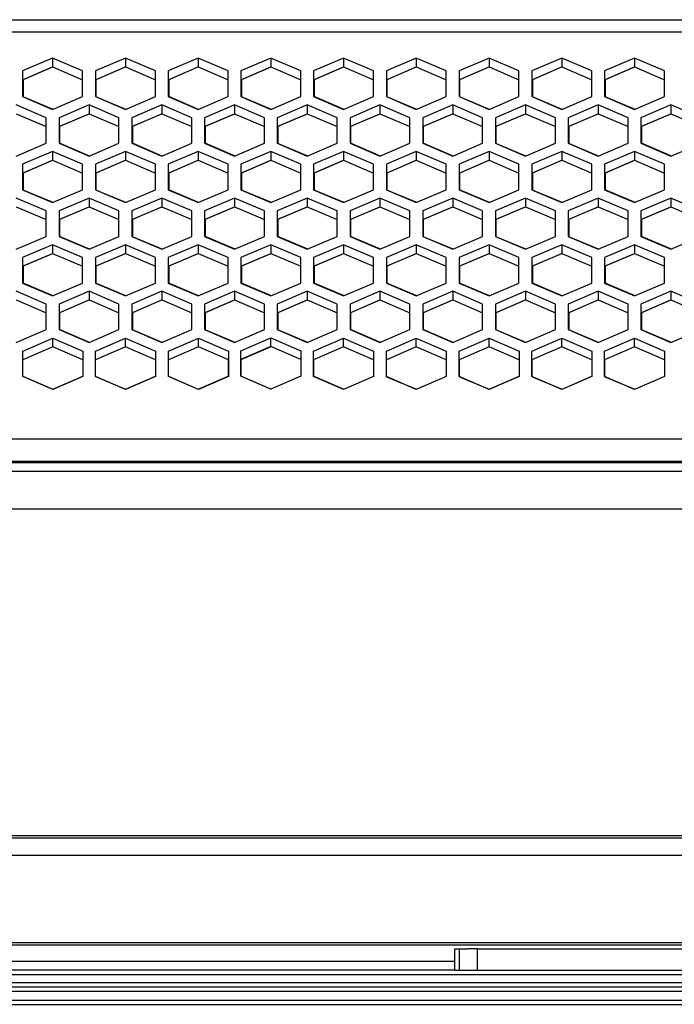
# Model space of a CAD drawing. Header units: millimetres. Extents: x -380.3 to -282.2, y 219.2 to 245.7.
# Tile 38 of 45: x -300.3 to -295.2, y 219.9 to 227.6. Entities that reach past the tile are written whole.
import ezdxf

# ---------------------------------------------------------------- set-up
doc = ezdxf.new("R2010")
doc.units = ezdxf.units.MM

# ---------------------------------------------------------------- blocks, each defined once
blk = doc.blocks.new('Gehaeusedeckel-oben__35', base_point=(-5589.13, 3364.68))
at = {"color": 1, "linetype": 'Continuous'}
for p, q in [((-5588.21, 3413.64), (-4349.04, 3413.64)), ((-5588.29, 3412.23), (-4348.97, 3412.23)), ((-5589.13, 3364.68), (-4348.13, 3364.68))]:
    blk.add_line(p, q, dxfattribs=at)
at = {"color": 7, "linetype": 'Continuous'}
for p, q in [((-4501.13, 3409.14), (-4504.63, 3407.65)), ((-4501.13, 3409.14), (-4501.13, 3408.12)), ((-4497.63, 3407.65), (-4501.13, 3409.14)), ((-4492.62, 3409.14), (-4496.12, 3407.65)), ((-4489.12, 3407.65), (-4492.62, 3409.14)), ((-4492.62, 3409.14), (-4492.62, 3408.12)), ((-4484.12, 3409.14), (-4487.62, 3407.65)), ((-4480.62, 3407.65), (-4484.12, 3409.14)), ((-4484.12, 3409.14), (-4484.12, 3408.12)), ((-4475.62, 3409.14), (-4479.12, 3407.65)), ((-4472.12, 3407.65), (-4475.62, 3409.14)), ((-4475.62, 3409.14), (-4475.62, 3408.12)), ((-4467.12, 3409.14), (-4470.62, 3407.65)), ((-4463.62, 3407.65), (-4467.12, 3409.14)), ((-4467.12, 3409.14), (-4467.12, 3408.12)), ((-4458.62, 3409.14), (-4462.12, 3407.65)), ((-4458.62, 3409.14), (-4458.62, 3408.12)), ((-4455.12, 3407.65), (-4458.62, 3409.14)), ((-4450.12, 3409.14), (-4453.62, 3407.65)), ((-4450.12, 3409.14), (-4450.12, 3408.12)), ((-4446.62, 3407.65), (-4450.12, 3409.14)), ((-4441.62, 3409.14), (-4445.12, 3407.65)), ((-4438.12, 3407.65), (-4441.62, 3409.14)), ((-4441.62, 3409.14), (-4441.62, 3408.12)), ((-4433.12, 3409.14), (-4436.62, 3407.65)), ((-4429.62, 3407.65), (-4433.12, 3409.14)), ((-4433.12, 3409.14), (-4433.12, 3408.12)), ((-4504.63, 3406.62), (-4501.13, 3408.12)), ((-4501.13, 3408.12), (-4497.63, 3406.62)), ((-4496.12, 3406.62), (-4492.62, 3408.12)), ((-4492.62, 3408.12), (-4489.12, 3406.62)), ((-4487.62, 3406.62), (-4484.12, 3408.12)), ((-4484.12, 3408.12), (-4480.62, 3406.62)), ((-4479.12, 3406.62), (-4475.62, 3408.12)), ((-4475.62, 3408.12), (-4472.12, 3406.62)), ((-4470.62, 3406.62), (-4467.12, 3408.12)), ((-4467.12, 3408.12), (-4463.62, 3406.62)), ((-4462.12, 3406.62), (-4458.62, 3408.12)), ((-4458.62, 3408.12), (-4455.12, 3406.62)), ((-4453.62, 3406.62), (-4450.12, 3408.12)), ((-4450.12, 3408.12), (-4446.62, 3406.62)), ((-4445.12, 3406.62), (-4441.62, 3408.12)), ((-4441.62, 3408.12), (-4438.12, 3406.62)), ((-4436.62, 3406.62), (-4433.12, 3408.12)), ((-4433.12, 3408.12), (-4429.62, 3406.62)), ((-4504.63, 3407.65), (-4504.63, 3404.65)), ((-4497.63, 3404.65), (-4497.63, 3407.65)), ((-4496.12, 3407.65), (-4496.12, 3404.65)), ((-4489.12, 3404.65), (-4489.12, 3407.65)), ((-4487.62, 3407.65), (-4487.62, 3404.65)), ((-4480.62, 3404.65), (-4480.62, 3407.65)), ((-4479.12, 3407.65), (-4479.12, 3404.65)), ((-4472.12, 3404.65), (-4472.12, 3407.65)), ((-4470.62, 3407.65), (-4470.62, 3404.65)), ((-4463.62, 3404.65), (-4463.62, 3407.65)), ((-4462.12, 3407.65), (-4462.12, 3404.65)), ((-4455.12, 3404.65), (-4455.12, 3407.65)), ((-4453.62, 3407.65), (-4453.62, 3404.65)), ((-4446.62, 3404.65), (-4446.62, 3407.65)), ((-4445.12, 3407.65), (-4445.12, 3404.65)), ((-4438.12, 3404.65), (-4438.12, 3407.65)), ((-4436.62, 3407.65), (-4436.62, 3404.65)), ((-4429.62, 3404.65), (-4429.62, 3407.65)), ((-4504.63, 3404.65), (-4501.13, 3403.15)), ((-4501.13, 3403.15), (-4497.63, 3404.65)), ((-4496.12, 3404.65), (-4492.62, 3403.15)), ((-4492.62, 3403.15), (-4489.12, 3404.65)), ((-4487.62, 3404.65), (-4484.12, 3403.15)), ((-4484.12, 3403.15), (-4480.62, 3404.65)), ((-4479.12, 3404.65), (-4475.62, 3403.15)), ((-4475.62, 3403.15), (-4472.12, 3404.65)), ((-4470.62, 3404.65), (-4467.12, 3403.15)), ((-4467.12, 3403.15), (-4463.62, 3404.65)), ((-4462.12, 3404.65), (-4458.62, 3403.15)), ((-4458.62, 3403.15), (-4455.12, 3404.65)), ((-4453.62, 3404.65), (-4450.12, 3403.15)), ((-4450.12, 3403.15), (-4446.62, 3404.65)), ((-4445.12, 3404.65), (-4441.62, 3403.15)), ((-4441.62, 3403.15), (-4438.12, 3404.65)), ((-4436.62, 3404.65), (-4433.12, 3403.15)), ((-4433.12, 3403.15), (-4429.62, 3404.65)), ((-4501.88, 3402.19), (-4505.38, 3403.69)), ((-4496.87, 3403.69), (-4500.37, 3402.19)), ((-4493.37, 3402.19), (-4496.87, 3403.69)), ((-4496.87, 3403.69), (-4496.87, 3402.66)), ((-4488.37, 3403.69), (-4491.87, 3402.19)), ((-4484.87, 3402.19), (-4488.37, 3403.69)), ((-4488.37, 3403.69), (-4488.37, 3402.66)), ((-4479.87, 3403.69), (-4483.37, 3402.19)), ((-4476.37, 3402.19), (-4479.87, 3403.69)), ((-4479.87, 3403.69), (-4479.87, 3402.66)), ((-4471.37, 3403.69), (-4474.87, 3402.19)), ((-4467.87, 3402.19), (-4471.37, 3403.69)), ((-4471.37, 3403.69), (-4471.37, 3402.66)), ((-4462.87, 3403.69), (-4466.37, 3402.19)), ((-4462.87, 3403.69), (-4462.87, 3402.66)), ((-4459.37, 3402.19), (-4462.87, 3403.69)), ((-4454.37, 3403.69), (-4457.87, 3402.19)), ((-4450.87, 3402.19), (-4454.37, 3403.69)), ((-4454.37, 3403.69), (-4454.37, 3402.66)), ((-4445.87, 3403.69), (-4449.37, 3402.19)), ((-4442.37, 3402.19), (-4445.87, 3403.69)), ((-4445.87, 3403.69), (-4445.87, 3402.66)), ((-4437.37, 3403.69), (-4440.87, 3402.19)), ((-4433.87, 3402.19), (-4437.37, 3403.69)), ((-4437.37, 3403.69), (-4437.37, 3402.66)), ((-4428.87, 3403.69), (-4432.37, 3402.19)), ((-4425.37, 3402.19), (-4428.87, 3403.69)), ((-4428.87, 3403.69), (-4428.87, 3402.66)), ((-4505.38, 3402.66), (-4501.88, 3401.17)), ((-4501.88, 3399.2), (-4501.88, 3402.19)), ((-4500.37, 3401.17), (-4496.87, 3402.66)), ((-4500.37, 3402.19), (-4500.37, 3399.2)), ((-4496.87, 3402.66), (-4493.37, 3401.17)), ((-4493.37, 3399.2), (-4493.37, 3402.19)), ((-4491.87, 3401.17), (-4488.37, 3402.66)), ((-4491.87, 3402.19), (-4491.87, 3399.2)), ((-4488.37, 3402.66), (-4484.87, 3401.17)), ((-4484.87, 3399.2), (-4484.87, 3402.19)), ((-4483.37, 3401.17), (-4479.87, 3402.66)), ((-4483.37, 3402.19), (-4483.37, 3399.2)), ((-4479.87, 3402.66), (-4476.37, 3401.17)), ((-4476.37, 3399.2), (-4476.37, 3402.19)), ((-4474.87, 3401.17), (-4471.37, 3402.66)), ((-4474.87, 3402.19), (-4474.87, 3399.2)), ((-4471.37, 3402.66), (-4467.87, 3401.17)), ((-4467.87, 3399.2), (-4467.87, 3402.19)), ((-4466.37, 3401.17), (-4462.87, 3402.66)), ((-4466.37, 3402.19), (-4466.37, 3399.2)), ((-4462.87, 3402.66), (-4459.37, 3401.17)), ((-4459.37, 3399.2), (-4459.37, 3402.19)), ((-4457.87, 3401.17), (-4454.37, 3402.66)), ((-4457.87, 3402.19), (-4457.87, 3399.2)), ((-4454.37, 3402.66), (-4450.87, 3401.17)), ((-4450.87, 3399.2), (-4450.87, 3402.19)), ((-4449.37, 3401.17), (-4445.87, 3402.66)), ((-4449.37, 3402.19), (-4449.37, 3399.2)), ((-4445.87, 3402.66), (-4442.37, 3401.17)), ((-4442.37, 3399.2), (-4442.37, 3402.19)), ((-4440.87, 3401.17), (-4437.37, 3402.66)), ((-4440.87, 3402.19), (-4440.87, 3399.2)), ((-4437.37, 3402.66), (-4433.87, 3401.17)), ((-4433.87, 3399.2), (-4433.87, 3402.19)), ((-4432.37, 3401.17), (-4428.87, 3402.66)), ((-4432.37, 3402.19), (-4432.37, 3399.2)), ((-4428.87, 3402.66), (-4425.37, 3401.17)), ((-4505.38, 3397.71), (-4501.88, 3399.2)), ((-4500.37, 3399.2), (-4496.87, 3397.71)), ((-4496.87, 3397.71), (-4493.37, 3399.2)), ((-4491.87, 3399.2), (-4488.37, 3397.71)), ((-4488.37, 3397.71), (-4484.87, 3399.2)), ((-4483.37, 3399.2), (-4479.87, 3397.71)), ((-4479.87, 3397.71), (-4476.37, 3399.2)), ((-4474.87, 3399.2), (-4471.37, 3397.71)), ((-4471.37, 3397.71), (-4467.87, 3399.2)), ((-4466.37, 3399.2), (-4462.87, 3397.71)), ((-4462.87, 3397.71), (-4459.37, 3399.2)), ((-4457.87, 3399.2), (-4454.37, 3397.71)), ((-4454.37, 3397.71), (-4450.87, 3399.2)), ((-4449.37, 3399.2), (-4445.87, 3397.71)), ((-4445.87, 3397.71), (-4442.37, 3399.2)), ((-4440.87, 3399.2), (-4437.37, 3397.71)), ((-4437.37, 3397.71), (-4433.87, 3399.2)), ((-4432.37, 3399.2), (-4428.87, 3397.71)), ((-4428.87, 3397.71), (-4425.37, 3399.2)), ((-4501.13, 3398.24), (-4504.63, 3396.75)), ((-4501.13, 3398.24), (-4501.13, 3397.22)), ((-4497.63, 3396.75), (-4501.13, 3398.24)), ((-4492.62, 3398.24), (-4496.12, 3396.75)), ((-4492.62, 3398.24), (-4492.62, 3397.22)), ((-4489.12, 3396.75), (-4492.62, 3398.24)), ((-4484.12, 3398.24), (-4487.62, 3396.75)), ((-4484.12, 3398.24), (-4484.12, 3397.22)), ((-4480.62, 3396.75), (-4484.12, 3398.24)), ((-4475.62, 3398.24), (-4479.12, 3396.75)), ((-4472.12, 3396.75), (-4475.62, 3398.24)), ((-4475.62, 3398.24), (-4475.62, 3397.22)), ((-4467.12, 3398.24), (-4470.62, 3396.75)), ((-4463.62, 3396.75), (-4467.12, 3398.24)), ((-4467.12, 3398.24), (-4467.12, 3397.22)), ((-4458.62, 3398.24), (-4462.12, 3396.75)), ((-4458.62, 3398.24), (-4458.62, 3397.22)), ((-4455.12, 3396.75), (-4458.62, 3398.24)), ((-4450.12, 3398.24), (-4453.62, 3396.75)), ((-4446.62, 3396.75), (-4450.12, 3398.24)), ((-4450.12, 3398.24), (-4450.12, 3397.22)), ((-4441.62, 3398.24), (-4445.12, 3396.75)), ((-4441.62, 3398.24), (-4441.62, 3397.22)), ((-4438.12, 3396.75), (-4441.62, 3398.24)), ((-4433.12, 3398.24), (-4436.62, 3396.75)), ((-4433.12, 3398.24), (-4433.12, 3397.22)), ((-4429.62, 3396.75), (-4433.12, 3398.24)), ((-4504.63, 3395.73), (-4501.13, 3397.22)), ((-4504.63, 3396.75), (-4504.63, 3393.76)), ((-4501.13, 3397.22), (-4497.63, 3395.73)), ((-4497.63, 3393.76), (-4497.63, 3396.75)), ((-4496.12, 3395.73), (-4492.62, 3397.22)), ((-4496.12, 3396.75), (-4496.12, 3393.76)), ((-4492.62, 3397.22), (-4489.12, 3395.73)), ((-4489.12, 3393.76), (-4489.12, 3396.75)), ((-4487.62, 3395.73), (-4484.12, 3397.22)), ((-4487.62, 3396.75), (-4487.62, 3393.76)), ((-4484.12, 3397.22), (-4480.62, 3395.73)), ((-4480.62, 3393.76), (-4480.62, 3396.75)), ((-4479.12, 3395.73), (-4475.62, 3397.22)), ((-4479.12, 3396.75), (-4479.12, 3393.76)), ((-4475.62, 3397.22), (-4472.12, 3395.73)), ((-4472.12, 3393.76), (-4472.12, 3396.75)), ((-4470.62, 3395.73), (-4467.12, 3397.22)), ((-4470.62, 3396.75), (-4470.62, 3393.76)), ((-4467.12, 3397.22), (-4463.62, 3395.73)), ((-4463.62, 3393.76), (-4463.62, 3396.75)), ((-4462.12, 3395.73), (-4458.62, 3397.22)), ((-4462.12, 3396.75), (-4462.12, 3393.76)), ((-4458.62, 3397.22), (-4455.12, 3395.73)), ((-4455.12, 3393.76), (-4455.12, 3396.75)), ((-4453.62, 3395.73), (-4450.12, 3397.22)), ((-4453.62, 3396.75), (-4453.62, 3393.76)), ((-4450.12, 3397.22), (-4446.62, 3395.73)), ((-4446.62, 3393.76), (-4446.62, 3396.75)), ((-4445.12, 3395.73), (-4441.62, 3397.22)), ((-4445.12, 3396.75), (-4445.12, 3393.76)), ((-4441.62, 3397.22), (-4438.12, 3395.73)), ((-4438.12, 3393.76), (-4438.12, 3396.75)), ((-4436.62, 3395.73), (-4433.12, 3397.22)), ((-4436.62, 3396.75), (-4436.62, 3393.76)), ((-4433.12, 3397.22), (-4429.62, 3395.73)), ((-4429.62, 3393.76), (-4429.62, 3396.75)), ((-4501.88, 3391.31), (-4505.38, 3392.8)), ((-4504.63, 3393.76), (-4501.13, 3392.27)), ((-4501.13, 3392.27), (-4497.63, 3393.76)), ((-4496.87, 3392.8), (-4500.37, 3391.31)), ((-4493.37, 3391.31), (-4496.87, 3392.8)), ((-4496.87, 3392.8), (-4496.87, 3391.78)), ((-4496.12, 3393.76), (-4492.62, 3392.27)), ((-4492.62, 3392.27), (-4489.12, 3393.76)), ((-4488.37, 3392.8), (-4491.87, 3391.31)), ((-4488.37, 3392.8), (-4488.37, 3391.78)), ((-4484.87, 3391.31), (-4488.37, 3392.8)), ((-4487.62, 3393.76), (-4484.12, 3392.27)), ((-4484.12, 3392.27), (-4480.62, 3393.76)), ((-4479.87, 3392.8), (-4483.37, 3391.31)), ((-4479.87, 3392.8), (-4479.87, 3391.78)), ((-4476.37, 3391.31), (-4479.87, 3392.8)), ((-4479.12, 3393.76), (-4475.62, 3392.27)), ((-4475.62, 3392.27), (-4472.12, 3393.76)), ((-4471.37, 3392.8), (-4474.87, 3391.31)), ((-4467.87, 3391.31), (-4471.37, 3392.8)), ((-4471.37, 3392.8), (-4471.37, 3391.78)), ((-4470.62, 3393.76), (-4467.12, 3392.27)), ((-4467.12, 3392.27), (-4463.62, 3393.76)), ((-4462.87, 3392.8), (-4466.37, 3391.31)), ((-4459.37, 3391.31), (-4462.87, 3392.8)), ((-4462.87, 3392.8), (-4462.87, 3391.78)), ((-4462.12, 3393.76), (-4458.62, 3392.27)), ((-4458.62, 3392.27), (-4455.12, 3393.76)), ((-4454.37, 3392.8), (-4457.87, 3391.31)), ((-4450.87, 3391.31), (-4454.37, 3392.8)), ((-4454.37, 3392.8), (-4454.37, 3391.78)), ((-4453.62, 3393.76), (-4450.12, 3392.27)), ((-4450.12, 3392.27), (-4446.62, 3393.76)), ((-4445.87, 3392.8), (-4449.37, 3391.31)), ((-4442.37, 3391.31), (-4445.87, 3392.8)), ((-4445.87, 3392.8), (-4445.87, 3391.78)), ((-4445.12, 3393.76), (-4441.62, 3392.27)), ((-4441.62, 3392.27), (-4438.12, 3393.76)), ((-4437.37, 3392.8), (-4440.87, 3391.31)), ((-4433.87, 3391.31), (-4437.37, 3392.8)), ((-4437.37, 3392.8), (-4437.37, 3391.78)), ((-4436.62, 3393.76), (-4433.12, 3392.27)), ((-4433.12, 3392.27), (-4429.62, 3393.76)), ((-4428.87, 3392.8), (-4432.37, 3391.31)), ((-4428.87, 3392.8), (-4428.87, 3391.78)), ((-4425.37, 3391.31), (-4428.87, 3392.8)), ((-4505.38, 3391.78), (-4501.88, 3390.29)), ((-4500.37, 3390.29), (-4496.87, 3391.78)), ((-4496.87, 3391.78), (-4493.37, 3390.29)), ((-4491.87, 3390.29), (-4488.37, 3391.78)), ((-4488.37, 3391.78), (-4484.87, 3390.29)), ((-4483.37, 3390.29), (-4479.87, 3391.78)), ((-4479.87, 3391.78), (-4476.37, 3390.29)), ((-4474.87, 3390.29), (-4471.37, 3391.78)), ((-4471.37, 3391.78), (-4467.87, 3390.29)), ((-4466.37, 3390.29), (-4462.87, 3391.78)), ((-4462.87, 3391.78), (-4459.37, 3390.29)), ((-4457.87, 3390.29), (-4454.37, 3391.78)), ((-4454.37, 3391.78), (-4450.87, 3390.29)), ((-4449.37, 3390.29), (-4445.87, 3391.78)), ((-4445.87, 3391.78), (-4442.37, 3390.29)), ((-4440.87, 3390.29), (-4437.37, 3391.78)), ((-4437.37, 3391.78), (-4433.87, 3390.29)), ((-4432.37, 3390.29), (-4428.87, 3391.78)), ((-4428.87, 3391.78), (-4425.37, 3390.29)), ((-4501.88, 3388.32), (-4501.88, 3391.31)), ((-4500.37, 3391.31), (-4500.37, 3388.32)), ((-4493.37, 3388.32), (-4493.37, 3391.31)), ((-4491.87, 3391.31), (-4491.87, 3388.32)), ((-4484.87, 3388.32), (-4484.87, 3391.31)), ((-4483.37, 3391.31), (-4483.37, 3388.32)), ((-4476.37, 3388.32), (-4476.37, 3391.31)), ((-4474.87, 3391.31), (-4474.87, 3388.32)), ((-4467.87, 3388.32), (-4467.87, 3391.31)), ((-4466.37, 3391.31), (-4466.37, 3388.32)), ((-4459.37, 3388.32), (-4459.37, 3391.31)), ((-4457.87, 3391.31), (-4457.87, 3388.32)), ((-4450.87, 3388.32), (-4450.87, 3391.31)), ((-4449.37, 3391.31), (-4449.37, 3388.32)), ((-4442.37, 3388.32), (-4442.37, 3391.31)), ((-4440.87, 3391.31), (-4440.87, 3388.32)), ((-4433.87, 3388.32), (-4433.87, 3391.31)), ((-4432.37, 3391.31), (-4432.37, 3388.32)), ((-4505.38, 3386.83), (-4501.88, 3388.32)), ((-4500.37, 3388.32), (-4496.87, 3386.83)), ((-4496.87, 3386.83), (-4493.37, 3388.32)), ((-4491.87, 3388.32), (-4488.37, 3386.83)), ((-4488.37, 3386.83), (-4484.87, 3388.32)), ((-4483.37, 3388.32), (-4479.87, 3386.83)), ((-4479.87, 3386.83), (-4476.37, 3388.32)), ((-4474.87, 3388.32), (-4471.37, 3386.83)), ((-4471.37, 3386.83), (-4467.87, 3388.32)), ((-4466.37, 3388.32), (-4462.87, 3386.83)), ((-4462.87, 3386.83), (-4459.37, 3388.32)), ((-4457.87, 3388.32), (-4454.37, 3386.83)), ((-4454.37, 3386.83), (-4450.87, 3388.32)), ((-4449.37, 3388.32), (-4445.87, 3386.83)), ((-4445.87, 3386.83), (-4442.37, 3388.32)), ((-4440.87, 3388.32), (-4437.37, 3386.83)), ((-4437.37, 3386.83), (-4433.87, 3388.32)), ((-4432.37, 3388.32), (-4428.87, 3386.83)), ((-4428.87, 3386.83), (-4425.37, 3388.32)), ((-4501.13, 3387.36), (-4504.63, 3385.87)), ((-4501.13, 3387.36), (-4501.13, 3386.34)), ((-4497.63, 3385.87), (-4501.13, 3387.36)), ((-4492.62, 3387.36), (-4496.12, 3385.87)), ((-4492.62, 3387.36), (-4492.62, 3386.34)), ((-4489.12, 3385.87), (-4492.62, 3387.36)), ((-4484.12, 3387.36), (-4487.62, 3385.87)), ((-4484.12, 3387.36), (-4484.12, 3386.34)), ((-4480.62, 3385.87), (-4484.12, 3387.36)), ((-4475.62, 3387.36), (-4479.12, 3385.87)), ((-4472.12, 3385.87), (-4475.62, 3387.36)), ((-4475.62, 3387.36), (-4475.62, 3386.34)), ((-4467.12, 3387.36), (-4470.62, 3385.87)), ((-4463.62, 3385.87), (-4467.12, 3387.36)), ((-4467.12, 3387.36), (-4467.12, 3386.34)), ((-4458.62, 3387.36), (-4462.12, 3385.87)), ((-4455.12, 3385.87), (-4458.62, 3387.36)), ((-4458.62, 3387.36), (-4458.62, 3386.34)), ((-4450.12, 3387.36), (-4453.62, 3385.87)), ((-4450.12, 3387.36), (-4450.12, 3386.34)), ((-4446.62, 3385.87), (-4450.12, 3387.36)), ((-4441.62, 3387.36), (-4445.12, 3385.87)), ((-4441.62, 3387.36), (-4441.62, 3386.34)), ((-4438.12, 3385.87), (-4441.62, 3387.36)), ((-4433.12, 3387.36), (-4436.62, 3385.87)), ((-4429.62, 3385.87), (-4433.12, 3387.36)), ((-4433.12, 3387.36), (-4433.12, 3386.34)), ((-4504.63, 3384.84), (-4501.13, 3386.34)), ((-4504.63, 3385.87), (-4504.63, 3382.88)), ((-4501.13, 3386.34), (-4497.63, 3384.84)), ((-4497.63, 3382.88), (-4497.63, 3385.87)), ((-4496.12, 3384.84), (-4492.62, 3386.34)), ((-4496.12, 3385.87), (-4496.12, 3382.88)), ((-4492.62, 3386.34), (-4489.12, 3384.84)), ((-4489.12, 3382.88), (-4489.12, 3385.87)), ((-4487.62, 3384.84), (-4484.12, 3386.34)), ((-4487.62, 3385.87), (-4487.62, 3382.88)), ((-4484.12, 3386.34), (-4480.62, 3384.84)), ((-4480.62, 3382.88), (-4480.62, 3385.87)), ((-4479.12, 3384.84), (-4475.62, 3386.34)), ((-4479.12, 3385.87), (-4479.12, 3382.88)), ((-4475.62, 3386.34), (-4472.12, 3384.84)), ((-4472.12, 3382.88), (-4472.12, 3385.87)), ((-4470.62, 3384.84), (-4467.12, 3386.34)), ((-4470.62, 3385.87), (-4470.62, 3382.88)), ((-4467.12, 3386.34), (-4463.62, 3384.84)), ((-4463.62, 3382.88), (-4463.62, 3385.87)), ((-4462.12, 3384.84), (-4458.62, 3386.34)), ((-4462.12, 3385.87), (-4462.12, 3382.88)), ((-4458.62, 3386.34), (-4455.12, 3384.84)), ((-4455.12, 3382.88), (-4455.12, 3385.87)), ((-4453.62, 3384.84), (-4450.12, 3386.34)), ((-4453.62, 3385.87), (-4453.62, 3382.88)), ((-4450.12, 3386.34), (-4446.62, 3384.84)), ((-4446.62, 3382.88), (-4446.62, 3385.87)), ((-4445.12, 3384.84), (-4441.62, 3386.34)), ((-4445.12, 3385.87), (-4445.12, 3382.88)), ((-4441.62, 3386.34), (-4438.12, 3384.84)), ((-4438.12, 3382.88), (-4438.12, 3385.87)), ((-4436.62, 3384.84), (-4433.12, 3386.34)), ((-4436.62, 3385.87), (-4436.62, 3382.88)), ((-4433.12, 3386.34), (-4429.62, 3384.84)), ((-4429.62, 3382.88), (-4429.62, 3385.87)), ((-4504.63, 3382.88), (-4501.13, 3381.39)), ((-4501.13, 3381.39), (-4497.63, 3382.88)), ((-4496.12, 3382.88), (-4492.62, 3381.39)), ((-4492.62, 3381.39), (-4489.12, 3382.88)), ((-4487.62, 3382.88), (-4484.12, 3381.39)), ((-4484.12, 3381.39), (-4480.62, 3382.88)), ((-4479.12, 3382.88), (-4475.62, 3381.39)), ((-4475.62, 3381.39), (-4472.12, 3382.88)), ((-4470.62, 3382.88), (-4467.12, 3381.39)), ((-4467.12, 3381.39), (-4463.62, 3382.88)), ((-4462.12, 3382.88), (-4458.62, 3381.39)), ((-4458.62, 3381.39), (-4455.12, 3382.88)), ((-4453.62, 3382.88), (-4450.12, 3381.39)), ((-4450.12, 3381.39), (-4446.62, 3382.88)), ((-4445.12, 3382.88), (-4441.62, 3381.39)), ((-4441.62, 3381.39), (-4438.12, 3382.88)), ((-4436.62, 3382.88), (-4433.12, 3381.39)), ((-4433.12, 3381.39), (-4429.62, 3382.88)), ((-4501.88, 3380.43), (-4505.38, 3381.92)), ((-4496.87, 3381.92), (-4500.37, 3380.43)), ((-4496.87, 3381.92), (-4496.87, 3380.9)), ((-4493.37, 3380.43), (-4496.87, 3381.92)), ((-4488.37, 3381.92), (-4491.87, 3380.43)), ((-4484.87, 3380.43), (-4488.37, 3381.92)), ((-4488.37, 3381.92), (-4488.37, 3380.9)), ((-4479.87, 3381.92), (-4483.37, 3380.43)), ((-4479.87, 3381.92), (-4479.87, 3380.9)), ((-4476.37, 3380.43), (-4479.87, 3381.92)), ((-4471.37, 3381.92), (-4474.87, 3380.43)), ((-4471.37, 3381.92), (-4471.37, 3380.9)), ((-4467.87, 3380.43), (-4471.37, 3381.92)), ((-4462.87, 3381.92), (-4466.37, 3380.43)), ((-4459.37, 3380.43), (-4462.87, 3381.92)), ((-4462.87, 3381.92), (-4462.87, 3380.9)), ((-4454.37, 3381.92), (-4457.87, 3380.43)), ((-4450.87, 3380.43), (-4454.37, 3381.92)), ((-4454.37, 3381.92), (-4454.37, 3380.9)), ((-4445.87, 3381.92), (-4449.37, 3380.43)), ((-4445.87, 3381.92), (-4445.87, 3380.9)), ((-4442.37, 3380.43), (-4445.87, 3381.92)), ((-4437.37, 3381.92), (-4440.87, 3380.43)), ((-4433.87, 3380.43), (-4437.37, 3381.92)), ((-4437.37, 3381.92), (-4437.37, 3380.9)), ((-4428.87, 3381.92), (-4432.37, 3380.43)), ((-4425.37, 3380.43), (-4428.87, 3381.92)), ((-4428.87, 3381.92), (-4428.87, 3380.9)), ((-4505.38, 3380.9), (-4501.88, 3379.4)), ((-4501.88, 3377.44), (-4501.88, 3380.43)), ((-4500.37, 3379.4), (-4496.87, 3380.9)), ((-4500.37, 3380.43), (-4500.37, 3377.44)), ((-4496.87, 3380.9), (-4493.37, 3379.4)), ((-4493.37, 3377.44), (-4493.37, 3380.43)), ((-4491.87, 3379.4), (-4488.37, 3380.9)), ((-4491.87, 3380.43), (-4491.87, 3377.44)), ((-4488.37, 3380.9), (-4484.87, 3379.4)), ((-4484.87, 3377.44), (-4484.87, 3380.43)), ((-4483.37, 3379.4), (-4479.87, 3380.9)), ((-4483.37, 3380.43), (-4483.37, 3377.44)), ((-4479.87, 3380.9), (-4476.37, 3379.4)), ((-4476.37, 3377.44), (-4476.37, 3380.43)), ((-4474.87, 3379.4), (-4471.37, 3380.9)), ((-4474.87, 3380.43), (-4474.87, 3377.44)), ((-4471.37, 3380.9), (-4467.87, 3379.4)), ((-4467.87, 3377.44), (-4467.87, 3380.43)), ((-4466.37, 3379.4), (-4462.87, 3380.9)), ((-4466.37, 3380.43), (-4466.37, 3377.44)), ((-4462.87, 3380.9), (-4459.37, 3379.4)), ((-4459.37, 3377.44), (-4459.37, 3380.43)), ((-4457.87, 3379.4), (-4454.37, 3380.9)), ((-4457.87, 3380.43), (-4457.87, 3377.44)), ((-4454.37, 3380.9), (-4450.87, 3379.4)), ((-4450.87, 3377.44), (-4450.87, 3380.43)), ((-4449.37, 3379.4), (-4445.87, 3380.9)), ((-4449.37, 3380.43), (-4449.37, 3377.44)), ((-4445.87, 3380.9), (-4442.37, 3379.4)), ((-4442.37, 3377.44), (-4442.37, 3380.43)), ((-4440.87, 3379.4), (-4437.37, 3380.9)), ((-4440.87, 3380.43), (-4440.87, 3377.44)), ((-4437.37, 3380.9), (-4433.87, 3379.4)), ((-4433.87, 3377.44), (-4433.87, 3380.43)), ((-4432.37, 3379.4), (-4428.87, 3380.9)), ((-4432.37, 3380.43), (-4432.37, 3377.44)), ((-4428.87, 3380.9), (-4425.37, 3379.4)), ((-4505.38, 3375.94), (-4501.88, 3377.44)), ((-4500.37, 3377.44), (-4496.87, 3375.94)), ((-4496.87, 3375.94), (-4493.37, 3377.44)), ((-4491.87, 3377.44), (-4488.37, 3375.94)), ((-4488.37, 3375.94), (-4484.87, 3377.44)), ((-4483.37, 3377.44), (-4479.87, 3375.94)), ((-4479.87, 3375.94), (-4476.37, 3377.44)), ((-4474.87, 3377.44), (-4471.37, 3375.94)), ((-4471.37, 3375.94), (-4467.87, 3377.44)), ((-4466.37, 3377.44), (-4462.87, 3375.94)), ((-4462.87, 3375.94), (-4459.37, 3377.44)), ((-4457.87, 3377.44), (-4454.37, 3375.94)), ((-4454.37, 3375.94), (-4450.87, 3377.44)), ((-4449.37, 3377.44), (-4445.87, 3375.94)), ((-4445.87, 3375.94), (-4442.37, 3377.44)), ((-4440.87, 3377.44), (-4437.37, 3375.94)), ((-4437.37, 3375.94), (-4433.87, 3377.44)), ((-4432.37, 3377.44), (-4428.87, 3375.94)), ((-4428.87, 3375.94), (-4425.37, 3377.44)), ((-4504.6, 3374.94), (-4501.1, 3376.43)), ((-4501.1, 3375.41), (-4501.1, 3376.43)), ((-4501.1, 3376.43), (-4497.6, 3374.94)), ((-4496.1, 3374.94), (-4492.6, 3376.43)), ((-4492.6, 3376.43), (-4489.1, 3374.94)), ((-4492.6, 3375.41), (-4492.6, 3376.43)), ((-4487.59, 3374.94), (-4484.09, 3376.43)), ((-4484.09, 3375.41), (-4484.09, 3376.43)), ((-4484.09, 3376.43), (-4480.59, 3374.94)), ((-4479.11, 3374.98), (-4475.61, 3376.48)), ((-4475.61, 3376.48), (-4472.11, 3374.98)), ((-4475.61, 3375.46), (-4475.61, 3376.48)), ((-4470.62, 3374.94), (-4467.12, 3376.43)), ((-4467.12, 3376.43), (-4463.62, 3374.94)), ((-4467.12, 3375.41), (-4467.12, 3376.43)), ((-4462.12, 3374.94), (-4458.62, 3376.43)), ((-4458.62, 3376.43), (-4455.12, 3374.94)), ((-4458.62, 3375.41), (-4458.62, 3376.43)), ((-4453.61, 3374.94), (-4450.11, 3376.43)), ((-4450.11, 3376.43), (-4446.61, 3374.94)), ((-4450.11, 3375.41), (-4450.11, 3376.43)), ((-4445.11, 3374.94), (-4441.61, 3376.43)), ((-4441.61, 3376.43), (-4438.11, 3374.94)), ((-4441.61, 3375.41), (-4441.61, 3376.43)), ((-4436.61, 3374.94), (-4433.11, 3376.43)), ((-4433.11, 3375.41), (-4433.11, 3376.43)), ((-4433.11, 3376.43), (-4429.61, 3374.94)), ((-4501.1, 3375.41), (-4504.6, 3373.91)), ((-4504.6, 3371.95), (-4504.6, 3374.94)), ((-4497.6, 3373.91), (-4501.1, 3375.41)), ((-4497.6, 3374.94), (-4497.6, 3371.95)), ((-4492.6, 3375.41), (-4496.1, 3373.91)), ((-4496.1, 3371.95), (-4496.1, 3374.94)), ((-4489.1, 3373.91), (-4492.6, 3375.41)), ((-4489.1, 3374.94), (-4489.1, 3371.95)), ((-4484.09, 3375.41), (-4487.59, 3373.91)), ((-4487.59, 3371.95), (-4487.59, 3374.94)), ((-4480.59, 3373.91), (-4484.09, 3375.41)), ((-4480.59, 3374.94), (-4480.59, 3371.95)), ((-4475.61, 3375.46), (-4479.11, 3373.96)), ((-4479.11, 3372), (-4479.11, 3374.98)), ((-4472.11, 3373.96), (-4475.61, 3375.46)), ((-4472.11, 3374.98), (-4472.11, 3372)), ((-4467.12, 3375.41), (-4470.62, 3373.91)), ((-4470.62, 3371.95), (-4470.62, 3374.94)), ((-4463.62, 3373.91), (-4467.12, 3375.41)), ((-4463.62, 3374.94), (-4463.62, 3371.95)), ((-4458.62, 3375.41), (-4462.12, 3373.91)), ((-4462.12, 3371.95), (-4462.12, 3374.94)), ((-4455.12, 3373.91), (-4458.62, 3375.41)), ((-4455.12, 3374.94), (-4455.12, 3371.95)), ((-4450.11, 3375.41), (-4453.61, 3373.91)), ((-4453.61, 3371.95), (-4453.61, 3374.94)), ((-4446.61, 3373.91), (-4450.11, 3375.41)), ((-4446.61, 3374.94), (-4446.61, 3371.95)), ((-4441.61, 3375.41), (-4445.11, 3373.91)), ((-4445.11, 3371.95), (-4445.11, 3374.94)), ((-4438.11, 3373.91), (-4441.61, 3375.41)), ((-4438.11, 3374.94), (-4438.11, 3371.95)), ((-4433.11, 3375.41), (-4436.61, 3373.91)), ((-4436.61, 3371.95), (-4436.61, 3374.94)), ((-4429.61, 3373.91), (-4433.11, 3375.41)), ((-4429.61, 3374.94), (-4429.61, 3371.95)), ((-4501.1, 3370.46), (-4504.6, 3371.95)), ((-4497.6, 3371.95), (-4501.1, 3370.46)), ((-4492.6, 3370.46), (-4496.1, 3371.95)), ((-4489.1, 3371.95), (-4492.6, 3370.46)), ((-4484.09, 3370.46), (-4487.59, 3371.95)), ((-4480.59, 3371.95), (-4484.09, 3370.46)), ((-4475.61, 3370.5), (-4479.11, 3372)), ((-4472.11, 3372), (-4475.61, 3370.5)), ((-4467.12, 3370.46), (-4470.62, 3371.95)), ((-4463.62, 3371.95), (-4467.12, 3370.46)), ((-4458.62, 3370.46), (-4462.12, 3371.95)), ((-4455.12, 3371.95), (-4458.62, 3370.46)), ((-4450.11, 3370.46), (-4453.61, 3371.95)), ((-4446.61, 3371.95), (-4450.11, 3370.46)), ((-4441.61, 3370.46), (-4445.11, 3371.95)), ((-4438.11, 3371.95), (-4441.61, 3370.46)), ((-4433.11, 3370.46), (-4436.61, 3371.95)), ((-4429.61, 3371.95), (-4433.11, 3370.46))]:
    blk.add_line(p, q, dxfattribs=at)
blk = doc.blocks.new('Gehaeusedeckel-unten__43', base_point=(-5567.14, 3370.46))
at = {"color": 7, "linetype": 'Continuous'}
for p, q in [((-4501.07, 3408.12), (-4504.57, 3406.62)), ((-4492.56, 3408.12), (-4496.06, 3406.62)), ((-4484.06, 3408.12), (-4487.56, 3406.62)), ((-4475.56, 3408.12), (-4479.06, 3406.62)), ((-4467.06, 3408.12), (-4470.56, 3406.62)), ((-4458.56, 3408.12), (-4462.06, 3406.62)), ((-4450.06, 3408.12), (-4453.56, 3406.62)), ((-4441.56, 3408.12), (-4445.06, 3406.62)), ((-4433.06, 3408.12), (-4436.56, 3406.62)), ((-4504.57, 3406.62), (-4504.57, 3404.62)), ((-4496.06, 3406.62), (-4496.06, 3404.62)), ((-4487.56, 3406.62), (-4487.56, 3404.65)), ((-4479.06, 3406.62), (-4479.06, 3404.62)), ((-4470.56, 3406.62), (-4470.56, 3404.65)), ((-4462.06, 3406.62), (-4462.06, 3404.62)), ((-4453.56, 3406.62), (-4453.56, 3404.62)), ((-4445.06, 3406.62), (-4445.06, 3404.62)), ((-4436.56, 3406.62), (-4436.56, 3404.62)), ((-4501.07, 3403.15), (-4504.57, 3404.62)), ((-4492.56, 3403.15), (-4496.06, 3404.62)), ((-4484.06, 3403.15), (-4487.56, 3404.65)), ((-4475.56, 3403.15), (-4479.06, 3404.62)), ((-4467.06, 3403.15), (-4470.56, 3404.65)), ((-4458.56, 3403.15), (-4462.06, 3404.62)), ((-4450.06, 3403.15), (-4453.56, 3404.62)), ((-4441.56, 3403.15), (-4445.06, 3404.62)), ((-4433.06, 3403.15), (-4436.56, 3404.62)), ((-4496.81, 3402.66), (-4500.31, 3401.17)), ((-4488.31, 3402.66), (-4491.81, 3401.17)), ((-4479.81, 3402.66), (-4483.31, 3401.17)), ((-4471.31, 3402.66), (-4474.81, 3401.17)), ((-4462.81, 3402.66), (-4466.31, 3401.17)), ((-4454.31, 3402.66), (-4457.81, 3401.17)), ((-4445.81, 3402.66), (-4449.31, 3401.17)), ((-4437.31, 3402.66), (-4440.81, 3401.17)), ((-4428.81, 3402.66), (-4432.31, 3401.17)), ((-4500.31, 3401.17), (-4500.31, 3399.2)), ((-4491.81, 3401.17), (-4491.81, 3399.2)), ((-4483.31, 3401.17), (-4483.31, 3399.2)), ((-4474.81, 3401.17), (-4474.81, 3399.18)), ((-4466.31, 3401.17), (-4466.31, 3399.2)), ((-4457.81, 3401.17), (-4457.81, 3399.2)), ((-4449.31, 3401.17), (-4449.31, 3399.18)), ((-4440.81, 3401.17), (-4440.81, 3399.18)), ((-4432.31, 3401.17), (-4432.31, 3399.2)), ((-4496.81, 3397.71), (-4500.31, 3399.2)), ((-4488.31, 3397.71), (-4491.81, 3399.2)), ((-4479.81, 3397.71), (-4483.31, 3399.2)), ((-4471.31, 3397.71), (-4474.81, 3399.18)), ((-4462.81, 3397.71), (-4466.31, 3399.2)), ((-4454.31, 3397.71), (-4457.81, 3399.2)), ((-4445.81, 3397.71), (-4449.31, 3399.18)), ((-4437.31, 3397.71), (-4440.81, 3399.18)), ((-4428.81, 3397.71), (-4432.31, 3399.2)), ((-4501.07, 3397.22), (-4504.57, 3395.73)), ((-4492.56, 3397.22), (-4496.06, 3395.73)), ((-4484.06, 3397.22), (-4487.56, 3395.73)), ((-4475.56, 3397.22), (-4479.06, 3395.73)), ((-4467.06, 3397.22), (-4470.56, 3395.73)), ((-4458.56, 3397.22), (-4462.06, 3395.73)), ((-4450.06, 3397.22), (-4453.56, 3395.73)), ((-4441.56, 3397.22), (-4445.06, 3395.73)), ((-4433.06, 3397.22), (-4436.56, 3395.73)), ((-4504.57, 3395.73), (-4504.57, 3393.74)), ((-4496.06, 3395.73), (-4496.06, 3393.74)), ((-4487.56, 3395.73), (-4487.56, 3393.76)), ((-4479.06, 3395.73), (-4479.06, 3393.74)), ((-4470.56, 3395.73), (-4470.56, 3393.74)), ((-4462.06, 3395.73), (-4462.06, 3393.74)), ((-4453.56, 3395.73), (-4453.56, 3393.76)), ((-4445.06, 3395.73), (-4445.06, 3393.74)), ((-4436.56, 3395.73), (-4436.56, 3393.76)), ((-4501.07, 3392.27), (-4504.57, 3393.74)), ((-4492.56, 3392.27), (-4496.06, 3393.74)), ((-4484.06, 3392.27), (-4487.56, 3393.76)), ((-4475.56, 3392.27), (-4479.06, 3393.74)), ((-4467.06, 3392.27), (-4470.56, 3393.74)), ((-4458.56, 3392.27), (-4462.06, 3393.74)), ((-4450.06, 3392.27), (-4453.56, 3393.76)), ((-4441.56, 3392.27), (-4445.06, 3393.74)), ((-4433.06, 3392.27), (-4436.56, 3393.76)), ((-4496.81, 3391.78), (-4500.31, 3390.29)), ((-4488.31, 3391.78), (-4491.81, 3390.29)), ((-4479.81, 3391.78), (-4483.31, 3390.29)), ((-4471.31, 3391.78), (-4474.81, 3390.29)), ((-4462.81, 3391.78), (-4466.31, 3390.29)), ((-4454.31, 3391.78), (-4457.81, 3390.29)), ((-4445.81, 3391.78), (-4449.31, 3390.29)), ((-4437.31, 3391.78), (-4440.81, 3390.29)), ((-4428.81, 3391.78), (-4432.31, 3390.29)), ((-4500.31, 3390.29), (-4500.31, 3388.32)), ((-4491.81, 3390.29), (-4491.81, 3388.29)), ((-4483.31, 3390.29), (-4483.31, 3388.32)), ((-4474.81, 3390.29), (-4474.81, 3388.32)), ((-4466.31, 3390.29), (-4466.31, 3388.32)), ((-4457.81, 3390.29), (-4457.81, 3388.29)), ((-4449.31, 3390.29), (-4449.31, 3388.29)), ((-4440.81, 3390.29), (-4440.81, 3388.29)), ((-4432.31, 3390.29), (-4432.31, 3388.32)), ((-4496.81, 3386.83), (-4500.31, 3388.32)), ((-4488.31, 3386.83), (-4491.81, 3388.29)), ((-4479.81, 3386.83), (-4483.31, 3388.32)), ((-4471.31, 3386.83), (-4474.81, 3388.32)), ((-4462.81, 3386.83), (-4466.31, 3388.32)), ((-4454.31, 3386.83), (-4457.81, 3388.29)), ((-4445.81, 3386.83), (-4449.31, 3388.29)), ((-4437.31, 3386.83), (-4440.81, 3388.29)), ((-4428.81, 3386.83), (-4432.31, 3388.32)), ((-4501.07, 3386.34), (-4504.57, 3384.84)), ((-4492.56, 3386.34), (-4496.06, 3384.84)), ((-4484.06, 3386.34), (-4487.56, 3384.84)), ((-4475.56, 3386.34), (-4479.06, 3384.84)), ((-4467.06, 3386.34), (-4470.56, 3384.84)), ((-4458.56, 3386.34), (-4462.06, 3384.84)), ((-4450.06, 3386.34), (-4453.56, 3384.84)), ((-4441.56, 3386.34), (-4445.06, 3384.84)), ((-4433.06, 3386.34), (-4436.56, 3384.84)), ((-4504.57, 3384.84), (-4504.57, 3382.88)), ((-4496.06, 3384.84), (-4496.06, 3382.88)), ((-4487.56, 3384.84), (-4487.56, 3382.85)), ((-4479.06, 3384.84), (-4479.06, 3382.85)), ((-4470.56, 3384.84), (-4470.56, 3382.88)), ((-4462.06, 3384.84), (-4462.06, 3382.85)), ((-4453.56, 3384.84), (-4453.56, 3382.88)), ((-4445.06, 3384.84), (-4445.06, 3382.88)), ((-4436.56, 3384.84), (-4436.56, 3382.88)), ((-4501.07, 3381.39), (-4504.57, 3382.88)), ((-4492.56, 3381.39), (-4496.06, 3382.88)), ((-4484.06, 3381.39), (-4487.56, 3382.85)), ((-4475.56, 3381.39), (-4479.06, 3382.85)), ((-4467.06, 3381.39), (-4470.56, 3382.88)), ((-4458.56, 3381.39), (-4462.06, 3382.85)), ((-4450.06, 3381.39), (-4453.56, 3382.88)), ((-4441.56, 3381.39), (-4445.06, 3382.88)), ((-4433.06, 3381.39), (-4436.56, 3382.88)), ((-4496.81, 3380.9), (-4500.31, 3379.4)), ((-4488.31, 3380.9), (-4491.81, 3379.4)), ((-4479.81, 3380.9), (-4483.31, 3379.4)), ((-4471.31, 3380.9), (-4474.81, 3379.4)), ((-4462.81, 3380.9), (-4466.31, 3379.4)), ((-4454.31, 3380.9), (-4457.81, 3379.4)), ((-4445.81, 3380.9), (-4449.31, 3379.4)), ((-4437.31, 3380.9), (-4440.81, 3379.4)), ((-4428.81, 3380.9), (-4432.31, 3379.4)), ((-4500.31, 3379.4), (-4500.31, 3377.44)), ((-4491.81, 3379.4), (-4491.81, 3377.41)), ((-4483.31, 3379.4), (-4483.31, 3377.41)), ((-4474.81, 3379.4), (-4474.81, 3377.41)), ((-4466.31, 3379.4), (-4466.31, 3377.44)), ((-4457.81, 3379.4), (-4457.81, 3377.44)), ((-4449.31, 3379.4), (-4449.31, 3377.41)), ((-4440.81, 3379.4), (-4440.81, 3377.41)), ((-4432.31, 3379.4), (-4432.31, 3377.41)), ((-4496.81, 3375.94), (-4500.31, 3377.44)), ((-4488.31, 3375.94), (-4491.81, 3377.41)), ((-4479.81, 3375.94), (-4483.31, 3377.41)), ((-4471.31, 3375.94), (-4474.81, 3377.41)), ((-4462.81, 3375.94), (-4466.31, 3377.44)), ((-4454.31, 3375.94), (-4457.81, 3377.44)), ((-4445.81, 3375.94), (-4449.31, 3377.41)), ((-4437.31, 3375.94), (-4440.81, 3377.41)), ((-4428.81, 3375.94), (-4432.31, 3377.41)), ((-4479.1, 3373.96), (-4475.6, 3375.46)), ((-4497.61, 3373.96), (-4497.61, 3372)), ((-4496.1, 3371.95), (-4496.1, 3373.96)), ((-4480.6, 3373.96), (-4480.6, 3372)), ((-4479.1, 3371.99), (-4479.1, 3373.96)), ((-4470.6, 3372), (-4470.6, 3373.96)), ((-4462.09, 3371.94), (-4462.09, 3373.96)), ((-4453.59, 3371.94), (-4453.59, 3373.96)), ((-4445.09, 3371.94), (-4445.09, 3373.96)), ((-4436.59, 3371.94), (-4436.59, 3373.96)), ((-4504.61, 3372), (-4501.11, 3370.5)), ((-4501.11, 3370.5), (-4497.61, 3372)), ((-4496.1, 3371.95), (-4492.6, 3370.5)), ((-4492.6, 3370.5), (-4489.1, 3372)), ((-4487.6, 3372), (-4484.1, 3370.5)), ((-4484.1, 3370.5), (-4480.6, 3372)), ((-4479.1, 3371.99), (-4475.6, 3370.5)), ((-4470.6, 3372), (-4467.1, 3370.5)), ((-4467.1, 3370.5), (-4463.6, 3372)), ((-4462.09, 3371.94), (-4458.59, 3370.5)), ((-4458.59, 3370.5), (-4455.09, 3372)), ((-4453.59, 3371.94), (-4450.09, 3370.5)), ((-4450.09, 3370.5), (-4446.59, 3372)), ((-4445.09, 3371.94), (-4441.59, 3370.5)), ((-4441.59, 3370.5), (-4438.09, 3372)), ((-4436.59, 3371.94), (-4433.09, 3370.5)), ((-4433.09, 3370.5), (-4429.59, 3372))]:
    blk.add_line(p, q, dxfattribs=at)
blk = doc.blocks.new('Rückdeckel-kpl___46', base_point=(-5619.99, 3364.68))
for name, p in [('Gehaeusedeckel-oben__35', (-5589.13, 3364.68)), ('Gehaeusedeckel-unten__43', (-5567.14, 3370.46))]:
    blk.add_blockref(name, p)
blk = doc.blocks.new('Gehaeuseprofil__97', base_point=(-5589.13, 3305.53))
at = {"color": 7, "linetype": 'Continuous'}
for p, q in [((-4348.13, 3362.03), (-5589.13, 3362.03)), ((-4358.13, 3318.03), (-5579.13, 3318.03)), ((-4358.13, 3305.53), (-5579.13, 3305.53))]:
    blk.add_line(p, q, dxfattribs=at)
at = {"color": 1, "linetype": 'Continuous'}
for p, q in [((-4348.13, 3361.88), (-5589.13, 3361.88)), ((-5589.13, 3360.92), (-4348.13, 3360.92)), ((-5589.13, 3356.49), (-4348.13, 3356.49)), ((-4358.13, 3318.33), (-5579.13, 3318.33)), ((-4358.13, 3316.03), (-5579.13, 3316.03)), ((-4358.13, 3305.83), (-5579.13, 3305.83))]:
    blk.add_line(p, q, dxfattribs=at)
blk = doc.blocks.new('Gehaeuse-kpl___128', base_point=(-5703.85, 3295.83))
blk.add_blockref('Gehaeuseprofil__97', (-5589.13, 3305.53))
blk = doc.blocks.new('Montage-fuer-Funktionstest__129', base_point=(-5703.85, 3295.83))
blk.add_blockref('Gehaeuse-kpl___128', (-5703.85, 3295.83))
blk = doc.blocks.new('Diffusor-Rahmen-unten__130', base_point=(-5579.13, 3298.63))
at = {"color": 1, "linetype": 'Continuous'}
for p, q in [((-5579.13, 3302.13), (-4358.13, 3302.13)), ((-4358.13, 3301.13), (-5579.13, 3301.13)), ((-4358.13, 3300.13), (-5579.13, 3300.13)), ((-5579.13, 3299.13), (-4358.13, 3299.13))]:
    blk.add_line(p, q, dxfattribs=at)
at = {"color": 7, "linetype": 'Continuous'}
for p, q in [((-4358.13, 3300.63), (-5579.13, 3300.63)), ((-5579.13, 3298.63), (-4358.13, 3298.63))]:
    blk.add_line(p, q, dxfattribs=at)
blk = doc.blocks.new('Diffusor-Rahmen-oben__131', base_point=(-5579.13, 3302.63))
at = {"color": 7, "linetype": 'Continuous'}
for p, q in [((-4454.13, 3303.63), (-4454.13, 3305.13)), ((-4454.13, 3305.13), (-4452.56, 3305.13)), ((-4454.13, 3302.63), (-4454.13, 3303.63)), ((-4454.13, 3302.63), (-5483.13, 3302.63)), ((-4454.13, 3302.63), (-4453.86, 3302.63)), ((-4453.86, 3302.63), (-4453.63, 3302.63))]:
    blk.add_line(p, q, dxfattribs=at)
at = {"color": 1, "linetype": 'Continuous'}
blk.add_line((-4454.13, 3303.63), (-5483.13, 3303.63), dxfattribs=at)
blk = doc.blocks.new('Sicherungsoese-li__134', base_point=(-4453.63, 3302.63))
at = {"color": 7, "linetype": 'Continuous'}
for p, q in [((-4453.63, 3305.13), (-4453.63, 3302.63)), ((-4452.39, 3305.13), (-4452.56, 3305.13)), ((-4451.46, 3305.13), (-4452.39, 3305.13)), ((-4451.46, 3305.13), (-4391.23, 3305.13)), ((-4391.23, 3305.13), (-4363.63, 3305.13)), ((-4363.63, 3302.63), (-4363.63, 3305.13)), ((-4453.63, 3302.63), (-4451.46, 3302.63)), ((-4451.46, 3302.63), (-4391.23, 3302.63)), ((-4391.23, 3302.63), (-4363.63, 3302.63))]:
    blk.add_line(p, q, dxfattribs=at)
at = {"color": 1, "linetype": 'Continuous'}
for p, q in [((-4451.46, 3302.63), (-4451.46, 3305.13)), ((-4391.23, 3302.63), (-4391.23, 3305.13))]:
    blk.add_line(p, q, dxfattribs=at)
blk = doc.blocks.new('Standard-Diffusor-kpl___136', base_point=(-5579.13, 3298.09))
for name, p in [('Diffusor-Rahmen-oben__131', (-5579.13, 3302.63)), ('Sicherungsoese-li__134', (-4453.63, 3302.63)), ('Diffusor-Rahmen-unten__130', (-5579.13, 3298.63))]:
    blk.add_blockref(name, p)
blk = doc.blocks.new('S360-C__137', base_point=(-5703.85, 3287.63))
for name, p in [('Montage-fuer-Funktionstest__129', (-5703.85, 3295.83)), ('Rückdeckel-kpl___46', (-5619.99, 3364.68)), ('Standard-Diffusor-kpl___136', (-5579.13, 3298.09))]:
    blk.add_blockref(name, p)
blk = doc.blocks.new('MB-obenB', base_point=(-4995, 3375))
blk.add_blockref('S360-C__137', (-5703.85, 3287.63))

msp = doc.modelspace()

# ---------------------------------------------------------------- block references
at = {"xscale": 0.06666666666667, "yscale": 0.06666666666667, "zscale": 0.06666666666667}
msp.add_blockref('MB-obenB', (-333, 225), dxfattribs=at)

doc.saveas('drawing.dxf')
